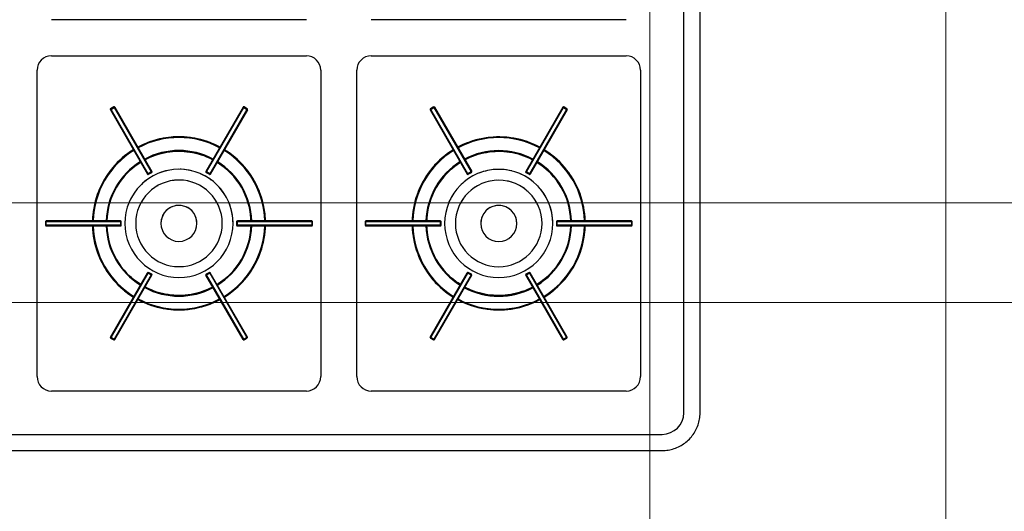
# Model space of a CAD drawing. Header units: millimetres. Extents: x 10 to 1250, y -62 to 528.
# Tile 24 of 256: x 41.68 to 44.41, y 49.81 to 51.18. Entities that reach past the tile are written whole.
import ezdxf

# ---------------------------------------------------------------- set-up
doc = ezdxf.new("R2010")
doc.units = ezdxf.units.MM
doc.header["$LTSCALE"] = 0.05
doc.layers.add('A-WALL', color=7, linetype='Continuous', lineweight=25)
doc.layers.add('LC-Eixos', color=160, linetype='Continuous', lineweight=5)

# ---------------------------------------------------------------- blocks, each defined once
blk = doc.blocks.new('001')
at = {"layer": 'A-WALL', "color": 254}
for p, q in [((-14.9058, 10.7486), (-14.9058, 11.8286)), ((-14.9283, 10.7486), (-14.9283, 11.7886)), ((-15.4516, 11.2936), (-15.8049, 11.2936)), ((-15.0083, 11.2936), (-15.3616, 11.2936)), ((-15.8049, 11.2436), (-15.4516, 11.2436)), ((-15.3616, 11.2436), (-15.0083, 11.2436)), ((-15.8249, 10.7986), (-15.8249, 11.2236)), ((-15.4316, 11.2236), (-15.4316, 10.7986)), ((-15.3816, 10.7986), (-15.3816, 11.2236)), ((-14.9883, 11.2236), (-14.9883, 10.7986)), ((-15.7232, 11.1688), (-15.6717, 11.0796)), ((-15.7232, 11.1688), (-15.6717, 11.0796)), ((-15.7185, 11.1727), (-15.7229, 11.1702)), ((-15.7229, 11.1702), (-15.7185, 11.1727)), ((-15.7185, 11.1727), (-15.7229, 11.1702)), ((-15.7229, 11.1702), (-15.7223, 11.1693)), ((-15.7223, 11.1693), (-15.718, 11.1718)), ((-15.6708, 11.0801), (-15.7223, 11.1693)), ((-15.718, 11.1718), (-15.7185, 11.1727)), ((-15.718, 11.1718), (-15.6665, 11.0826)), ((-15.6657, 11.0831), (-15.7172, 11.1723)), ((-15.7172, 11.1723), (-15.6657, 11.0831)), ((-15.5392, 11.1723), (-15.5907, 11.0831)), ((-15.5392, 11.1723), (-15.5907, 11.0831)), ((-15.5899, 11.0826), (-15.5384, 11.1718)), ((-15.5341, 11.1693), (-15.5856, 11.0801)), ((-15.5847, 11.0796), (-15.5332, 11.1688)), ((-15.5332, 11.1688), (-15.5847, 11.0796)), ((-15.5379, 11.1727), (-15.5384, 11.1718)), ((-15.5384, 11.1718), (-15.5341, 11.1693)), ((-15.5335, 11.1702), (-15.5379, 11.1727)), ((-15.5335, 11.1702), (-15.5379, 11.1727)), ((-15.5335, 11.1702), (-15.5379, 11.1727)), ((-15.5341, 11.1693), (-15.5335, 11.1702)), ((-15.28, 11.1687), (-15.2285, 11.0795)), ((-15.28, 11.1687), (-15.2285, 11.0795)), ((-15.2753, 11.1726), (-15.2796, 11.1701)), ((-15.2796, 11.1701), (-15.2753, 11.1726)), ((-15.2753, 11.1726), (-15.2796, 11.1701)), ((-15.2796, 11.1701), (-15.2791, 11.1692)), ((-15.2791, 11.1692), (-15.2748, 11.1717)), ((-15.2276, 11.08), (-15.2791, 11.1692)), ((-15.2748, 11.1717), (-15.2753, 11.1726)), ((-15.2748, 11.1717), (-15.2233, 11.0825)), ((-15.2224, 11.083), (-15.2739, 11.1722)), ((-15.2739, 11.1722), (-15.2224, 11.083)), ((-15.096, 11.1722), (-15.1475, 11.083)), ((-15.096, 11.1722), (-15.1475, 11.083)), ((-15.1466, 11.0825), (-15.0951, 11.1717)), ((-15.0908, 11.1692), (-15.1423, 11.08)), ((-15.1414, 11.0795), (-15.0899, 11.1687)), ((-15.0899, 11.1687), (-15.1414, 11.0795)), ((-15.0946, 11.1726), (-15.0951, 11.1717)), ((-15.0951, 11.1717), (-15.0908, 11.1692)), ((-15.0903, 11.1701), (-15.0946, 11.1726)), ((-15.0903, 11.1701), (-15.0946, 11.1726)), ((-15.0903, 11.1701), (-15.0946, 11.1726)), ((-15.0908, 11.1692), (-15.0903, 11.1701)), ((-15.6665, 11.0826), (-15.6708, 11.0801)), ((-15.6708, 11.0801), (-15.6704, 11.0792)), ((-15.6704, 11.0792), (-15.666, 11.0817)), ((-15.666, 11.0817), (-15.6704, 11.0792)), ((-15.6704, 11.0792), (-15.666, 11.0817)), ((-15.666, 11.0817), (-15.6665, 11.0826)), ((-15.5899, 11.0826), (-15.5904, 11.0817)), ((-15.5904, 11.0817), (-15.586, 11.0792)), ((-15.5904, 11.0817), (-15.586, 11.0792)), ((-15.5904, 11.0817), (-15.586, 11.0792)), ((-15.5856, 11.0801), (-15.5899, 11.0826)), ((-15.586, 11.0792), (-15.5856, 11.0801)), ((-15.2233, 11.0825), (-15.2276, 11.08)), ((-15.2276, 11.08), (-15.2271, 11.0792)), ((-15.2271, 11.0792), (-15.2228, 11.0817)), ((-15.2228, 11.0817), (-15.2271, 11.0792)), ((-15.2271, 11.0792), (-15.2228, 11.0817)), ((-15.2228, 11.0817), (-15.2233, 11.0825)), ((-15.1466, 11.0825), (-15.1471, 11.0817)), ((-15.1471, 11.0817), (-15.1428, 11.0792)), ((-15.1471, 11.0817), (-15.1428, 11.0792)), ((-15.1471, 11.0817), (-15.1428, 11.0792)), ((-15.1423, 11.08), (-15.1466, 11.0825)), ((-15.1428, 11.0792), (-15.1423, 11.08)), ((-15.8132, 11.0137), (-15.8132, 11.0087)), ((-15.8122, 11.0137), (-15.8132, 11.0137)), ((-15.8132, 11.0137), (-15.8132, 11.0087)), ((-15.8132, 11.0137), (-15.8132, 11.0087)), ((-15.8132, 11.0087), (-15.8122, 11.0087)), ((-15.7092, 11.0147), (-15.8122, 11.0147)), ((-15.8122, 11.0147), (-15.7092, 11.0147)), ((-15.8122, 11.0137), (-15.7092, 11.0137)), ((-15.8122, 11.0087), (-15.8122, 11.0137)), ((-15.7092, 11.0087), (-15.8122, 11.0087)), ((-15.8122, 11.0077), (-15.7092, 11.0077)), ((-15.8122, 11.0077), (-15.7092, 11.0077)), ((-15.7082, 11.0137), (-15.7092, 11.0137)), ((-15.7092, 11.0137), (-15.7092, 11.0087)), ((-15.7092, 11.0087), (-15.7082, 11.0087)), ((-15.7082, 11.0087), (-15.7082, 11.0137)), ((-15.7082, 11.0087), (-15.7082, 11.0137)), ((-15.7082, 11.0087), (-15.7082, 11.0137)), ((-15.5482, 11.0137), (-15.5482, 11.0087)), ((-15.5472, 11.0137), (-15.5482, 11.0137)), ((-15.5482, 11.0137), (-15.5482, 11.0087)), ((-15.5482, 11.0137), (-15.5482, 11.0087)), ((-15.5482, 11.0087), (-15.5472, 11.0087)), ((-15.4442, 11.0147), (-15.5472, 11.0147)), ((-15.4442, 11.0147), (-15.5472, 11.0147)), ((-15.5472, 11.0087), (-15.5472, 11.0137)), ((-15.5472, 11.0137), (-15.4442, 11.0137)), ((-15.4442, 11.0087), (-15.5472, 11.0087)), ((-15.5472, 11.0077), (-15.4442, 11.0077)), ((-15.4442, 11.0077), (-15.5472, 11.0077)), ((-15.4432, 11.0137), (-15.4442, 11.0137)), ((-15.4442, 11.0137), (-15.4442, 11.0087)), ((-15.4442, 11.0087), (-15.4432, 11.0087)), ((-15.4432, 11.0087), (-15.4432, 11.0137)), ((-15.4432, 11.0087), (-15.4432, 11.0137)), ((-15.4432, 11.0087), (-15.4432, 11.0137)), ((-15.3699, 11.0136), (-15.3699, 11.0086)), ((-15.3689, 11.0136), (-15.3699, 11.0136)), ((-15.3699, 11.0136), (-15.3699, 11.0086)), ((-15.3699, 11.0136), (-15.3699, 11.0086)), ((-15.3699, 11.0086), (-15.3689, 11.0086)), ((-15.2659, 11.0146), (-15.3689, 11.0146)), ((-15.3689, 11.0146), (-15.2659, 11.0146)), ((-15.3689, 11.0136), (-15.2659, 11.0136)), ((-15.3689, 11.0086), (-15.3689, 11.0136)), ((-15.2659, 11.0086), (-15.3689, 11.0086)), ((-15.3689, 11.0076), (-15.2659, 11.0076)), ((-15.3689, 11.0076), (-15.2659, 11.0076)), ((-15.2649, 11.0136), (-15.2659, 11.0136)), ((-15.2659, 11.0136), (-15.2659, 11.0086)), ((-15.2659, 11.0086), (-15.2649, 11.0086)), ((-15.2649, 11.0086), (-15.2649, 11.0136)), ((-15.2649, 11.0086), (-15.2649, 11.0136)), ((-15.2649, 11.0086), (-15.2649, 11.0136)), ((-15.1049, 11.0136), (-15.1049, 11.0086)), ((-15.104, 11.0136), (-15.1049, 11.0136)), ((-15.1049, 11.0136), (-15.1049, 11.0086)), ((-15.1049, 11.0136), (-15.1049, 11.0086)), ((-15.1049, 11.0086), (-15.104, 11.0086)), ((-15.104, 11.0086), (-15.104, 11.0136)), ((-15.104, 11.0136), (-15.001, 11.0136)), ((-15.001, 11.0086), (-15.104, 11.0086)), ((-15.0009, 11.0146), (-15.1039, 11.0146)), ((-15.0009, 11.0146), (-15.1039, 11.0146)), ((-15.1039, 11.0076), (-15.0009, 11.0076)), ((-15.0009, 11.0076), (-15.1039, 11.0076)), ((-14.9999, 11.0136), (-15.001, 11.0136)), ((-15.001, 11.0136), (-15.001, 11.0086)), ((-15.001, 11.0086), (-14.9999, 11.0086)), ((-14.9999, 11.0086), (-14.9999, 11.0136)), ((-14.9999, 11.0086), (-14.9999, 11.0136)), ((-14.9999, 11.0086), (-14.9999, 11.0136)), ((-15.6717, 10.9428), (-15.7232, 10.8536)), ((-15.7232, 10.8536), (-15.6717, 10.9428)), ((-15.7223, 10.8531), (-15.6708, 10.9423)), ((-15.6665, 10.9398), (-15.718, 10.8506)), ((-15.7172, 10.8501), (-15.6657, 10.9393)), ((-15.7172, 10.8501), (-15.6657, 10.9393)), ((-15.6704, 10.9432), (-15.6708, 10.9423)), ((-15.6708, 10.9423), (-15.6665, 10.9398)), ((-15.666, 10.9407), (-15.6704, 10.9432)), ((-15.666, 10.9407), (-15.6704, 10.9432)), ((-15.666, 10.9407), (-15.6704, 10.9432)), ((-15.6665, 10.9398), (-15.666, 10.9407)), ((-15.5907, 10.9393), (-15.5392, 10.8501)), ((-15.5392, 10.8501), (-15.5907, 10.9393)), ((-15.586, 10.9432), (-15.5904, 10.9407)), ((-15.586, 10.9432), (-15.5904, 10.9407)), ((-15.586, 10.9432), (-15.5904, 10.9407)), ((-15.5904, 10.9407), (-15.5899, 10.9398)), ((-15.5899, 10.9398), (-15.5856, 10.9423)), ((-15.5384, 10.8506), (-15.5899, 10.9398)), ((-15.5856, 10.9423), (-15.586, 10.9432)), ((-15.5856, 10.9423), (-15.5341, 10.8531)), ((-15.5332, 10.8536), (-15.5847, 10.9428)), ((-15.5332, 10.8536), (-15.5847, 10.9428)), ((-15.2285, 10.9427), (-15.28, 10.8535)), ((-15.28, 10.8535), (-15.2285, 10.9427)), ((-15.2791, 10.8531), (-15.2276, 10.9423)), ((-15.2233, 10.9398), (-15.2748, 10.8506)), ((-15.2739, 10.85), (-15.2224, 10.9392)), ((-15.2739, 10.85), (-15.2224, 10.9392)), ((-15.2271, 10.9431), (-15.2276, 10.9423)), ((-15.2276, 10.9423), (-15.2233, 10.9398)), ((-15.2228, 10.9406), (-15.2271, 10.9431)), ((-15.2228, 10.9406), (-15.2271, 10.9431)), ((-15.2228, 10.9406), (-15.2271, 10.9431)), ((-15.2233, 10.9398), (-15.2228, 10.9406)), ((-15.1475, 10.9392), (-15.096, 10.85)), ((-15.096, 10.85), (-15.1475, 10.9392)), ((-15.1428, 10.9431), (-15.1471, 10.9406)), ((-15.1428, 10.9431), (-15.1471, 10.9406)), ((-15.1428, 10.9431), (-15.1471, 10.9406)), ((-15.1471, 10.9406), (-15.1466, 10.9398)), ((-15.1466, 10.9398), (-15.1423, 10.9423)), ((-15.0951, 10.8506), (-15.1466, 10.9398)), ((-15.1423, 10.9423), (-15.1428, 10.9431)), ((-15.1423, 10.9423), (-15.0908, 10.8531)), ((-15.0899, 10.8535), (-15.1414, 10.9427)), ((-15.0899, 10.8535), (-15.1414, 10.9427)), ((-15.7223, 10.8531), (-15.7229, 10.8522)), ((-15.7229, 10.8522), (-15.7185, 10.8497)), ((-15.7229, 10.8522), (-15.7185, 10.8497)), ((-15.7229, 10.8522), (-15.7185, 10.8497)), ((-15.718, 10.8506), (-15.7223, 10.8531)), ((-15.5341, 10.8531), (-15.5384, 10.8506)), ((-15.5379, 10.8497), (-15.5335, 10.8522)), ((-15.5379, 10.8497), (-15.5335, 10.8522)), ((-15.5379, 10.8497), (-15.5335, 10.8522)), ((-15.5335, 10.8522), (-15.5341, 10.8531)), ((-15.2791, 10.8531), (-15.2796, 10.8522)), ((-15.2796, 10.8522), (-15.2753, 10.8497)), ((-15.2796, 10.8522), (-15.2753, 10.8497)), ((-15.2796, 10.8522), (-15.2753, 10.8497)), ((-15.2748, 10.8506), (-15.2791, 10.8531)), ((-15.0908, 10.8531), (-15.0951, 10.8506)), ((-15.0946, 10.8497), (-15.0903, 10.8522)), ((-15.0946, 10.8497), (-15.0903, 10.8522)), ((-15.0946, 10.8497), (-15.0903, 10.8522)), ((-15.0903, 10.8522), (-15.0908, 10.8531)), ((-15.7185, 10.8497), (-15.718, 10.8506)), ((-15.5384, 10.8506), (-15.5379, 10.8497)), ((-15.2753, 10.8497), (-15.2748, 10.8506)), ((-15.0951, 10.8506), (-15.0946, 10.8497)), ((-15.4516, 10.7786), (-15.8049, 10.7786)), ((-15.0083, 10.7786), (-15.3616, 10.7786)), ((-14.9062, 10.7418), (-14.906, 10.7439)), ((-14.906, 10.7439), (-14.9058, 10.746)), ((-14.9058, 10.7481), (-14.9058, 10.7486)), ((-14.9058, 10.746), (-14.9058, 10.7481)), ((-14.9101, 10.7277), (-14.9093, 10.7296)), ((-14.9093, 10.7296), (-14.9086, 10.7316)), ((-14.9086, 10.7316), (-14.908, 10.7336)), ((-14.908, 10.7336), (-14.9074, 10.7356)), ((-14.9074, 10.7356), (-14.9069, 10.7377)), ((-14.9069, 10.7377), (-14.9065, 10.7397)), ((-14.9065, 10.7397), (-14.9062, 10.7418)), ((-16.8083, 10.7186), (-14.9583, 10.7186)), ((-14.9192, 10.7136), (-14.9178, 10.7152)), ((-14.9178, 10.7152), (-14.9165, 10.7168)), ((-14.9165, 10.7168), (-14.9153, 10.7185)), ((-14.9153, 10.7185), (-14.9141, 10.7203)), ((-14.9141, 10.7203), (-14.913, 10.7221)), ((-14.913, 10.7221), (-14.912, 10.7239)), ((-14.912, 10.7239), (-14.911, 10.7258)), ((-14.911, 10.7258), (-14.9101, 10.7277)), ((-14.9359, 10.7011), (-14.934, 10.7021)), ((-14.934, 10.7021), (-14.9322, 10.7031)), ((-14.9322, 10.7031), (-14.9304, 10.7042)), ((-14.9304, 10.7042), (-14.9286, 10.7053)), ((-14.9286, 10.7053), (-14.9269, 10.7065)), ((-14.9269, 10.7065), (-14.9253, 10.7078)), ((-14.9253, 10.7078), (-14.9237, 10.7092)), ((-14.9237, 10.7092), (-14.9221, 10.7106)), ((-14.9221, 10.7106), (-14.9206, 10.7121)), ((-14.9206, 10.7121), (-14.9192, 10.7136)), ((-16.8383, 10.6961), (-14.9583, 10.6961)), ((-14.9583, 10.6961), (-14.9562, 10.6962)), ((-14.9562, 10.6962), (-14.9541, 10.6963)), ((-14.9541, 10.6963), (-14.952, 10.6965)), ((-14.952, 10.6965), (-14.9499, 10.6968)), ((-14.9499, 10.6968), (-14.9478, 10.6972)), ((-14.9478, 10.6972), (-14.9458, 10.6976)), ((-14.9458, 10.6976), (-14.9438, 10.6982)), ((-14.9438, 10.6982), (-14.9418, 10.6988)), ((-14.9418, 10.6988), (-14.9398, 10.6995)), ((-14.9398, 10.6995), (-14.9378, 10.7003)), ((-14.9378, 10.7003), (-14.9359, 10.7011))]:
    blk.add_line(p, q, dxfattribs=at)
at = {"layer": 'A-WALL', "color": 254, "flags": 128}
for points in [[(-15.5713, 11.1168), (-15.5755, 11.119), (-15.5799, 11.1211), (-15.5843, 11.1229), (-15.5888, 11.1246), (-15.5934, 11.126), (-15.598, 11.1273), (-15.6027, 11.1285), (-15.6074, 11.1294), (-15.6121, 11.1301), (-15.6169, 11.1307), (-15.6217, 11.131), (-15.6265, 11.1312), (-15.6313, 11.1312), (-15.6361, 11.131), (-15.6408, 11.1305), (-15.6456, 11.1299), (-15.6503, 11.1291), (-15.655, 11.1282), (-15.6597, 11.127), (-15.6643, 11.1257), (-15.6688, 11.1241), (-15.6733, 11.1224), (-15.6777, 11.1205), (-15.6821, 11.1184), (-15.6851, 11.1168)], [(-15.128, 11.1168), (-15.1323, 11.1189), (-15.1366, 11.121), (-15.1411, 11.1228), (-15.1456, 11.1245), (-15.1501, 11.126), (-15.1547, 11.1273), (-15.1594, 11.1284), (-15.1641, 11.1293), (-15.1689, 11.13), (-15.1736, 11.1306), (-15.1784, 11.1309), (-15.1832, 11.1311), (-15.188, 11.1311), (-15.1928, 11.1309), (-15.1976, 11.1305), (-15.2023, 11.1299), (-15.2071, 11.1291), (-15.2118, 11.1281), (-15.2164, 11.1269), (-15.221, 11.1256), (-15.2256, 11.124), (-15.2301, 11.1223), (-15.2345, 11.1204), (-15.2388, 11.1184), (-15.2419, 11.1168)], [(-15.6912, 11.1133), (-15.6952, 11.1107), (-15.6992, 11.108), (-15.703, 11.1051), (-15.7067, 11.102), (-15.7102, 11.0988), (-15.7137, 11.0954), (-15.717, 11.0919), (-15.7201, 11.0883), (-15.7231, 11.0846), (-15.726, 11.0807), (-15.7287, 11.0768), (-15.7312, 11.0727), (-15.7336, 11.0685), (-15.7358, 11.0643), (-15.7379, 11.0599), (-15.7397, 11.0555), (-15.7414, 11.051), (-15.7429, 11.0464), (-15.7442, 11.0418), (-15.7454, 11.0372), (-15.7463, 11.0325), (-15.7471, 11.0277), (-15.7476, 11.023), (-15.748, 11.0182), (-15.7481, 11.0147)], [(-15.6751, 11.0995), (-15.6716, 11.1013), (-15.6679, 11.103), (-15.6642, 11.1045), (-15.6605, 11.1059), (-15.6567, 11.1071), (-15.6528, 11.1081), (-15.6489, 11.109), (-15.645, 11.1098), (-15.641, 11.1104), (-15.637, 11.1108), (-15.6331, 11.1111), (-15.6291, 11.1112), (-15.6251, 11.1112), (-15.6211, 11.111), (-15.6171, 11.1106), (-15.6131, 11.1101), (-15.6092, 11.1094), (-15.6053, 11.1085), (-15.6014, 11.1075), (-15.5976, 11.1064), (-15.5938, 11.1051), (-15.59, 11.1036), (-15.5864, 11.102), (-15.5828, 11.1003), (-15.5813, 11.0995)], [(-15.5082, 11.0147), (-15.5085, 11.0195), (-15.5089, 11.0243), (-15.5095, 11.029), (-15.5103, 11.0338), (-15.5113, 11.0385), (-15.5125, 11.0431), (-15.5139, 11.0477), (-15.5154, 11.0523), (-15.5172, 11.0567), (-15.5191, 11.0611), (-15.5212, 11.0655), (-15.5234, 11.0697), (-15.5258, 11.0738), (-15.5284, 11.0779), (-15.5312, 11.0818), (-15.5341, 11.0857), (-15.5371, 11.0894), (-15.5403, 11.0929), (-15.5437, 11.0964), (-15.5471, 11.0997), (-15.5507, 11.1029), (-15.5545, 11.1059), (-15.5583, 11.1088), (-15.5623, 11.1115), (-15.5652, 11.1133)], [(-15.2479, 11.1133), (-15.252, 11.1106), (-15.2559, 11.1079), (-15.2597, 11.105), (-15.2634, 11.1019), (-15.267, 11.0987), (-15.2704, 11.0953), (-15.2737, 11.0919), (-15.2769, 11.0882), (-15.2799, 11.0845), (-15.2827, 11.0807), (-15.2854, 11.0767), (-15.288, 11.0726), (-15.2904, 11.0684), (-15.2926, 11.0642), (-15.2946, 11.0598), (-15.2965, 11.0554), (-15.2981, 11.0509), (-15.2997, 11.0464), (-15.301, 11.0417), (-15.3021, 11.0371), (-15.303, 11.0324), (-15.3038, 11.0276), (-15.3044, 11.0229), (-15.3047, 11.0181), (-15.3049, 11.0146)], [(-15.2319, 11.0994), (-15.2283, 11.1012), (-15.2247, 11.1029), (-15.221, 11.1044), (-15.2172, 11.1058), (-15.2134, 11.107), (-15.2095, 11.108), (-15.2056, 11.109), (-15.2017, 11.1097), (-15.1978, 11.1103), (-15.1938, 11.1107), (-15.1898, 11.111), (-15.1858, 11.1111), (-15.1818, 11.1111), (-15.1778, 11.1109), (-15.1738, 11.1105), (-15.1699, 11.11), (-15.1659, 11.1093), (-15.162, 11.1085), (-15.1581, 11.1075), (-15.1543, 11.1063), (-15.1505, 11.105), (-15.1468, 11.1036), (-15.1431, 11.102), (-15.1395, 11.1002), (-15.138, 11.0994)], [(-15.065, 11.0146), (-15.0652, 11.0194), (-15.0657, 11.0242), (-15.0663, 11.029), (-15.0671, 11.0337), (-15.0681, 11.0384), (-15.0693, 11.043), (-15.0706, 11.0476), (-15.0722, 11.0522), (-15.0739, 11.0567), (-15.0758, 11.0611), (-15.0779, 11.0654), (-15.0802, 11.0696), (-15.0826, 11.0738), (-15.0852, 11.0778), (-15.0879, 11.0817), (-15.0908, 11.0856), (-15.0939, 11.0893), (-15.0971, 11.0928), (-15.1004, 11.0963), (-15.1039, 11.0996), (-15.1075, 11.1028), (-15.1112, 11.1058), (-15.1151, 11.1087), (-15.119, 11.1114), (-15.1219, 11.1133)], [(-15.7281, 11.0147), (-15.7279, 11.0187), (-15.7275, 11.0227), (-15.727, 11.0266), (-15.7263, 11.0306), (-15.7254, 11.0345), (-15.7244, 11.0384), (-15.7233, 11.0422), (-15.722, 11.046), (-15.7205, 11.0497), (-15.7189, 11.0534), (-15.7171, 11.0569), (-15.7152, 11.0605), (-15.7132, 11.0639), (-15.711, 11.0673), (-15.7087, 11.0705), (-15.7063, 11.0737), (-15.7037, 11.0768), (-15.701, 11.0797), (-15.6982, 11.0826), (-15.6953, 11.0853), (-15.6923, 11.088), (-15.6892, 11.0905), (-15.686, 11.0928), (-15.6826, 11.0951), (-15.6812, 11.096)], [(-15.5752, 11.096), (-15.5718, 11.0938), (-15.5686, 11.0915), (-15.5654, 11.0891), (-15.5624, 11.0865), (-15.5594, 11.0838), (-15.5566, 11.081), (-15.5538, 11.0781), (-15.5512, 11.075), (-15.5487, 11.0719), (-15.5464, 11.0687), (-15.5441, 11.0654), (-15.542, 11.062), (-15.5401, 11.0585), (-15.5382, 11.0549), (-15.5366, 11.0513), (-15.535, 11.0476), (-15.5337, 11.0438), (-15.5324, 11.04), (-15.5314, 11.0362), (-15.5304, 11.0323), (-15.5297, 11.0283), (-15.5291, 11.0244), (-15.5286, 11.0204), (-15.5283, 11.0164), (-15.5283, 11.0147)], [(-15.2849, 11.0146), (-15.2847, 11.0186), (-15.2843, 11.0226), (-15.2837, 11.0266), (-15.283, 11.0305), (-15.2822, 11.0344), (-15.2812, 11.0383), (-15.28, 11.0421), (-15.2787, 11.0459), (-15.2772, 11.0496), (-15.2756, 11.0533), (-15.2739, 11.0569), (-15.272, 11.0604), (-15.2699, 11.0638), (-15.2678, 11.0672), (-15.2654, 11.0704), (-15.263, 11.0736), (-15.2604, 11.0767), (-15.2578, 11.0797), (-15.255, 11.0825), (-15.2521, 11.0853), (-15.249, 11.0879), (-15.2459, 11.0904), (-15.2427, 11.0928), (-15.2394, 11.095), (-15.2379, 11.0959)], [(-15.1319, 11.0959), (-15.1286, 11.0937), (-15.1253, 11.0914), (-15.1222, 11.089), (-15.1191, 11.0864), (-15.1161, 11.0837), (-15.1133, 11.0809), (-15.1106, 11.078), (-15.108, 11.0749), (-15.1055, 11.0718), (-15.1031, 11.0686), (-15.1009, 11.0653), (-15.0988, 11.0619), (-15.0968, 11.0584), (-15.095, 11.0548), (-15.0933, 11.0512), (-15.0918, 11.0475), (-15.0904, 11.0437), (-15.0892, 11.0399), (-15.0881, 11.0361), (-15.0872, 11.0322), (-15.0864, 11.0283), (-15.0858, 11.0243), (-15.0854, 11.0203), (-15.0851, 11.0163), (-15.085, 11.0146)], [(-15.7481, 11.0077), (-15.7479, 11.0029), (-15.7475, 10.9981), (-15.7469, 10.9934), (-15.7461, 10.9886), (-15.7451, 10.9839), (-15.7439, 10.9793), (-15.7425, 10.9747), (-15.741, 10.9702), (-15.7392, 10.9657), (-15.7373, 10.9613), (-15.7352, 10.957), (-15.733, 10.9527), (-15.7306, 10.9486), (-15.728, 10.9445), (-15.7252, 10.9406), (-15.7223, 10.9368), (-15.7193, 10.9331), (-15.7161, 10.9295), (-15.7127, 10.926), (-15.7093, 10.9227), (-15.7057, 10.9196), (-15.7019, 10.9165), (-15.6981, 10.9137), (-15.6941, 10.9109), (-15.6912, 10.9091)], [(-15.6812, 10.9264), (-15.6845, 10.9286), (-15.6878, 10.9309), (-15.691, 10.9334), (-15.694, 10.9359), (-15.697, 10.9386), (-15.6998, 10.9414), (-15.7026, 10.9444), (-15.7052, 10.9474), (-15.7077, 10.9505), (-15.71, 10.9537), (-15.7123, 10.9571), (-15.7144, 10.9605), (-15.7163, 10.964), (-15.7181, 10.9675), (-15.7198, 10.9711), (-15.7214, 10.9748), (-15.7227, 10.9786), (-15.724, 10.9824), (-15.725, 10.9863), (-15.726, 10.9902), (-15.7267, 10.9941), (-15.7273, 10.998), (-15.7278, 11.002), (-15.7281, 11.006), (-15.7281, 11.0077)], [(-15.5283, 11.0077), (-15.5285, 11.0037), (-15.5289, 10.9997), (-15.5294, 10.9958), (-15.5301, 10.9918), (-15.5309, 10.9879), (-15.532, 10.9841), (-15.5331, 10.9802), (-15.5344, 10.9765), (-15.5359, 10.9727), (-15.5375, 10.9691), (-15.5393, 10.9655), (-15.5412, 10.962), (-15.5432, 10.9585), (-15.5454, 10.9552), (-15.5477, 10.9519), (-15.5501, 10.9487), (-15.5527, 10.9456), (-15.5554, 10.9427), (-15.5582, 10.9398), (-15.5611, 10.9371), (-15.5641, 10.9345), (-15.5672, 10.932), (-15.5704, 10.9296), (-15.5737, 10.9273), (-15.5752, 10.9264)], [(-15.5652, 10.9091), (-15.5612, 10.9117), (-15.5572, 10.9144), (-15.5534, 10.9174), (-15.5497, 10.9204), (-15.5462, 10.9236), (-15.5427, 10.927), (-15.5394, 10.9305), (-15.5363, 10.9341), (-15.5333, 10.9378), (-15.5304, 10.9417), (-15.5277, 10.9456), (-15.5252, 10.9497), (-15.5228, 10.9539), (-15.5206, 10.9581), (-15.5185, 10.9625), (-15.5167, 10.9669), (-15.515, 10.9714), (-15.5135, 10.976), (-15.5122, 10.9806), (-15.511, 10.9853), (-15.5101, 10.99), (-15.5093, 10.9947), (-15.5088, 10.9995), (-15.5084, 11.0043), (-15.5082, 11.0077)], [(-15.3049, 11.0076), (-15.3047, 11.0028), (-15.3042, 10.998), (-15.3036, 10.9933), (-15.3028, 10.9886), (-15.3018, 10.9839), (-15.3006, 10.9792), (-15.2993, 10.9746), (-15.2977, 10.9701), (-15.296, 10.9656), (-15.2941, 10.9612), (-15.292, 10.9569), (-15.2897, 10.9526), (-15.2873, 10.9485), (-15.2847, 10.9444), (-15.282, 10.9405), (-15.2791, 10.9367), (-15.276, 10.933), (-15.2728, 10.9294), (-15.2695, 10.926), (-15.266, 10.9226), (-15.2624, 10.9195), (-15.2587, 10.9164), (-15.2548, 10.9136), (-15.2509, 10.9109), (-15.2479, 10.909)], [(-15.2379, 10.9263), (-15.2413, 10.9285), (-15.2445, 10.9308), (-15.2477, 10.9333), (-15.2508, 10.9358), (-15.2537, 10.9385), (-15.2566, 10.9414), (-15.2593, 10.9443), (-15.2619, 10.9473), (-15.2644, 10.9504), (-15.2668, 10.9537), (-15.269, 10.957), (-15.2711, 10.9604), (-15.2731, 10.9639), (-15.2749, 10.9674), (-15.2766, 10.9711), (-15.2781, 10.9748), (-15.2795, 10.9785), (-15.2807, 10.9823), (-15.2818, 10.9862), (-15.2827, 10.9901), (-15.2835, 10.994), (-15.2841, 10.9979), (-15.2845, 11.0019), (-15.2848, 11.0059), (-15.2849, 11.0076)], [(-15.085, 11.0076), (-15.0852, 11.0036), (-15.0856, 10.9996), (-15.0861, 10.9957), (-15.0868, 10.9917), (-15.0877, 10.9878), (-15.0887, 10.984), (-15.0899, 10.9801), (-15.0912, 10.9764), (-15.0926, 10.9726), (-15.0943, 10.969), (-15.096, 10.9654), (-15.0979, 10.9619), (-15.1, 10.9584), (-15.1021, 10.9551), (-15.1044, 10.9518), (-15.1069, 10.9486), (-15.1094, 10.9456), (-15.1121, 10.9426), (-15.1149, 10.9397), (-15.1178, 10.937), (-15.1208, 10.9344), (-15.124, 10.9319), (-15.1272, 10.9295), (-15.1305, 10.9272), (-15.1319, 10.9263)], [(-15.1219, 10.909), (-15.1179, 10.9116), (-15.114, 10.9144), (-15.1102, 10.9173), (-15.1065, 10.9203), (-15.1029, 10.9235), (-15.0995, 10.9269), (-15.0962, 10.9304), (-15.093, 10.934), (-15.09, 10.9377), (-15.0871, 10.9416), (-15.0844, 10.9456), (-15.0819, 10.9496), (-15.0795, 10.9538), (-15.0773, 10.9581), (-15.0753, 10.9624), (-15.0734, 10.9668), (-15.0717, 10.9713), (-15.0702, 10.9759), (-15.0689, 10.9805), (-15.0678, 10.9852), (-15.0668, 10.9899), (-15.0661, 10.9946), (-15.0655, 10.9994), (-15.0651, 11.0042), (-15.065, 11.0076)], [(-15.5813, 10.9229), (-15.5848, 10.9211), (-15.5885, 10.9194), (-15.5922, 10.9179), (-15.5959, 10.9166), (-15.5997, 10.9153), (-15.6036, 10.9143), (-15.6075, 10.9134), (-15.6114, 10.9126), (-15.6154, 10.912), (-15.6194, 10.9116), (-15.6233, 10.9113), (-15.6273, 10.9112), (-15.6313, 10.9113), (-15.6353, 10.9115), (-15.6393, 10.9118), (-15.6433, 10.9124), (-15.6472, 10.913), (-15.6511, 10.9139), (-15.655, 10.9149), (-15.6588, 10.916), (-15.6626, 10.9173), (-15.6663, 10.9188), (-15.67, 10.9204), (-15.6736, 10.9221), (-15.6751, 10.9229)], [(-15.138, 10.9228), (-15.1416, 10.921), (-15.1452, 10.9194), (-15.1489, 10.9178), (-15.1527, 10.9165), (-15.1565, 10.9153), (-15.1603, 10.9142), (-15.1642, 10.9133), (-15.1682, 10.9125), (-15.1721, 10.9119), (-15.1761, 10.9115), (-15.1801, 10.9112), (-15.1841, 10.9111), (-15.1881, 10.9112), (-15.1921, 10.9114), (-15.1961, 10.9117), (-15.2, 10.9123), (-15.204, 10.9129), (-15.2079, 10.9138), (-15.2117, 10.9148), (-15.2156, 10.9159), (-15.2194, 10.9172), (-15.2231, 10.9187), (-15.2268, 10.9203), (-15.2304, 10.922), (-15.2319, 10.9228)], [(-15.6851, 10.9056), (-15.6809, 10.9034), (-15.6765, 10.9014), (-15.6721, 10.8995), (-15.6676, 10.8979), (-15.663, 10.8964), (-15.6584, 10.8951), (-15.6537, 10.894), (-15.649, 10.893), (-15.6443, 10.8923), (-15.6395, 10.8917), (-15.6347, 10.8914), (-15.6299, 10.8912), (-15.6251, 10.8912), (-15.6203, 10.8915), (-15.6156, 10.8919), (-15.6108, 10.8925), (-15.6061, 10.8933), (-15.6014, 10.8943), (-15.5967, 10.8954), (-15.5921, 10.8968), (-15.5875, 10.8983), (-15.5831, 10.9), (-15.5787, 10.9019), (-15.5743, 10.904), (-15.5713, 10.9056)], [(-15.2419, 10.9055), (-15.2376, 10.9033), (-15.2333, 10.9013), (-15.2288, 10.8994), (-15.2243, 10.8978), (-15.2198, 10.8963), (-15.2151, 10.895), (-15.2105, 10.8939), (-15.2058, 10.8929), (-15.201, 10.8922), (-15.1963, 10.8917), (-15.1915, 10.8913), (-15.1867, 10.8911), (-15.1819, 10.8912), (-15.1771, 10.8914), (-15.1723, 10.8918), (-15.1675, 10.8924), (-15.1628, 10.8932), (-15.1581, 10.8942), (-15.1534, 10.8953), (-15.1488, 10.8967), (-15.1443, 10.8982), (-15.1398, 10.8999), (-15.1354, 10.9018), (-15.1311, 10.9039), (-15.128, 10.9055)]]:
    blk.add_lwpolyline(points, dxfattribs=at)
at = {"layer": 'A-WALL', "color": 254}
for centre, radius, start, end in [((-15.8049, 11.2236), 0.02, 90, 180), ((-15.4516, 11.2236), 0.02, 0, 90), ((-15.3616, 11.2236), 0.02, 90, 180), ((-15.0083, 11.2236), 0.02, 0, 90), ((-15.7224, 11.1693), 0.001, 120, 210), ((-15.7224, 11.1693), 0.001, 120, 210), ((-15.718, 11.1718), 0.001, 30, 120), ((-15.718, 11.1718), 0.001, 30, 120), ((-15.5384, 11.1718), 0.001, 60, 150), ((-15.5384, 11.1718), 0.001, 60, 150), ((-15.534, 11.1693), 0.001, 330, 60), ((-15.534, 11.1693), 0.001, 330, 60), ((-15.2791, 11.1692), 0.001, 120, 210), ((-15.2791, 11.1692), 0.001, 120, 210), ((-15.2748, 11.1717), 0.001, 30, 120), ((-15.2748, 11.1717), 0.001, 30, 120), ((-15.0951, 11.1717), 0.001, 60, 150), ((-15.0951, 11.1717), 0.001, 60, 150), ((-15.0908, 11.1692), 0.001, 330, 60), ((-15.0908, 11.1692), 0.001, 330, 60), ((-15.6282, 11.0112), 0.12, 61.6714, 118.3286), ((-15.6282, 11.0112), 0.119, 61.6854, 118.3146), ((-15.1849, 11.0111), 0.12, 61.6714, 118.3286), ((-15.1849, 11.0111), 0.119, 61.6854, 118.3146), ((-15.6282, 11.0112), 0.12, 121.6714, 178.3286), ((-15.6282, 11.0112), 0.119, 121.6854, 178.3146), ((-15.6282, 11.0112), 0.12, 121.6714, 125.4911), ((-15.6282, 11.0112), 0.12, 114.5089, 118.3286), ((-15.6282, 11.0112), 0.101, 61.9859, 118.0141), ((-15.6282, 11.0112), 0.1, 62.0058, 117.9942), ((-15.6282, 11.0112), 0.12, 61.6714, 65.4911), ((-15.6282, 11.0112), 0.119, 1.6854, 58.3146), ((-15.6282, 11.0112), 0.12, 1.6714, 58.3286), ((-15.6282, 11.0112), 0.12, 54.5089, 58.3286), ((-15.1849, 11.0111), 0.12, 121.6714, 178.3286), ((-15.1849, 11.0111), 0.119, 121.6854, 178.3146), ((-15.1849, 11.0111), 0.12, 121.6714, 125.4911), ((-15.1849, 11.0111), 0.12, 114.5089, 118.3286), ((-15.1849, 11.0111), 0.101, 61.9859, 118.0141), ((-15.1849, 11.0111), 0.1, 62.0058, 117.9942), ((-15.1849, 11.0111), 0.12, 61.6714, 65.4911), ((-15.1849, 11.0111), 0.119, 1.6854, 58.3146), ((-15.1849, 11.0111), 0.12, 1.6714, 58.3286), ((-15.1849, 11.0111), 0.12, 54.5089, 58.3286), ((-15.6282, 11.0112), 0.1, 112.273, 117.9942), ((-15.6282, 11.0112), 0.1, 62.0058, 67.727), ((-15.1849, 11.0111), 0.1, 112.273, 117.9942), ((-15.1849, 11.0111), 0.1, 62.0058, 67.727), ((-15.6282, 11.0112), 0.101, 121.9859, 178.0141), ((-15.6282, 11.0112), 0.1, 122.0058, 177.9942), ((-15.6282, 11.0112), 0.075, 0, 180), ((-15.6282, 11.0112), 0.1, 122.0058, 127.727), ((-15.6282, 11.0112), 0.075, 101.8503, 111.6391), ((-15.6282, 11.0112), 0.075, 87.6811, 88.8506), ((-15.6282, 11.0112), 0.075, 76.1367, 87.6811), ((-15.6282, 11.0112), 0.1, 2.0058, 57.9942), ((-15.6282, 11.0112), 0.1, 52.273, 57.9942), ((-15.6282, 11.0112), 0.101, 1.9859, 58.0141), ((-15.1849, 11.0111), 0.101, 121.9859, 178.0141), ((-15.1849, 11.0111), 0.1, 122.0058, 177.9942), ((-15.1849, 11.0111), 0.075, 0, 180), ((-15.1849, 11.0111), 0.1, 122.0058, 127.727), ((-15.1849, 11.0111), 0.075, 101.8503, 111.6391), ((-15.1849, 11.0111), 0.075, 87.6811, 88.8506), ((-15.1849, 11.0111), 0.075, 76.1367, 87.6811), ((-15.1849, 11.0111), 0.1, 2.0058, 57.9942), ((-15.1849, 11.0111), 0.1, 52.273, 57.9942), ((-15.1849, 11.0111), 0.101, 1.9859, 58.0141), ((-15.6282, 11.0112), 0.06, 0, 180), ((-15.6282, 11.0112), 0.075, 125.2952, 133.8405), ((-15.6709, 11.0801), 0.001, 210, 300), ((-15.6709, 11.0801), 0.001, 210, 300), ((-15.6665, 11.0826), 0.001, 300, 30), ((-15.6665, 11.0826), 0.001, 300, 30), ((-15.6282, 11.0112), 0.06, 93.4909, 104.2124), ((-15.6282, 11.0112), 0.06, 72.401, 78.7324), ((-15.6282, 11.0112), 0.075, 53.2956, 66.6623), ((-15.5899, 11.0826), 0.001, 150, 240), ((-15.5899, 11.0826), 0.001, 150, 240), ((-15.5855, 11.0801), 0.001, 240, 330), ((-15.5855, 11.0801), 0.001, 240, 330), ((-15.1849, 11.0111), 0.06, 0, 180), ((-15.1849, 11.0111), 0.075, 125.2952, 133.8405), ((-15.2276, 11.08), 0.001, 210, 300), ((-15.2276, 11.08), 0.001, 210, 300), ((-15.2233, 11.0825), 0.001, 300, 30), ((-15.2233, 11.0825), 0.001, 300, 30), ((-15.1849, 11.0111), 0.06, 93.4909, 104.2124), ((-15.1849, 11.0111), 0.075, 53.2956, 66.6623), ((-15.1466, 11.0825), 0.001, 150, 240), ((-15.1466, 11.0825), 0.001, 150, 240), ((-15.1423, 11.08), 0.001, 240, 330), ((-15.1423, 11.08), 0.001, 240, 330), ((-15.6282, 11.0112), 0.06, 119.4438, 129.474), ((-15.6282, 11.0112), 0.06, 47.2545, 55.0826), ((-15.6282, 11.0112), 0.075, 29.6087, 43.8405), ((-15.1849, 11.0111), 0.06, 119.4438, 129.474), ((-15.1849, 11.0111), 0.06, 72.401, 78.7324), ((-15.1849, 11.0111), 0.06, 47.2545, 55.0826), ((-15.1849, 11.0111), 0.075, 29.6087, 43.8405), ((-15.6282, 11.0112), 0.075, 149.6084, 156.9203), ((-15.6282, 11.0112), 0.06, 146.3577, 154.7365), ((-15.1849, 11.0111), 0.075, 149.6084, 156.9203), ((-15.1849, 11.0111), 0.06, 146.3577, 154.7365), ((-15.6282, 11.0112), 0.025, 0, 180), ((-15.6282, 11.0112), 0.025, 112.4749, 135.594), ((-15.6282, 11.0112), 0.025, 87.7498, 100.0519), ((-15.6282, 11.0112), 0.025, 78.1377, 87.7498), ((-15.6282, 11.0112), 0.025, 43.3894, 66.6078), ((-15.6282, 11.0112), 0.06, 23.4524, 30.5904), ((-15.6282, 11.0112), 0.075, 0, 21.9203), ((-15.1849, 11.0111), 0.025, 0, 180), ((-15.1849, 11.0111), 0.025, 112.4749, 135.594), ((-15.1849, 11.0111), 0.025, 87.7498, 100.0519), ((-15.1849, 11.0111), 0.025, 78.1377, 87.7498), ((-15.1849, 11.0111), 0.025, 43.3894, 66.6078), ((-15.1849, 11.0111), 0.06, 23.4524, 30.5904), ((-15.1849, 11.0111), 0.075, 0, 21.9203), ((-15.6282, 11.0112), 0.12, 174.5089, 178.3286), ((-15.6282, 11.0112), 0.1, 172.273, 177.9942), ((-15.6282, 11.0112), 0.025, 146.2624, 180), ((-15.6282, 11.0112), 0.025, 360, 33.1958), ((-15.6282, 11.0112), 0.1, 2.0058, 7.727), ((-15.6282, 11.0112), 0.12, 1.6714, 5.4911), ((-15.1849, 11.0111), 0.12, 174.5089, 178.3286), ((-15.1849, 11.0111), 0.1, 172.273, 177.9942), ((-15.1849, 11.0111), 0.025, 146.2624, 180), ((-15.1849, 11.0111), 0.025, 360, 33.1958), ((-15.1849, 11.0111), 0.1, 2.0058, 7.727), ((-15.1849, 11.0111), 0.12, 1.6714, 5.4911), ((-15.8122, 11.0137), 0.001, 90, 180), ((-15.8122, 11.0137), 0.001, 90, 180), ((-15.8122, 11.0087), 0.001, 180, 270), ((-15.8122, 11.0087), 0.001, 180, 270), ((-15.6282, 11.0112), 0.12, 181.6714, 238.3286), ((-15.6282, 11.0112), 0.12, 181.6714, 185.4911), ((-15.6282, 11.0112), 0.119, 181.6854, 238.3146), ((-15.6282, 11.0112), 0.101, 181.9859, 238.0141), ((-15.6282, 11.0112), 0.1, 182.0058, 187.727), ((-15.6282, 11.0112), 0.1, 182.0058, 237.9942), ((-15.7092, 11.0137), 0.001, 0, 90), ((-15.7092, 11.0137), 0.001, 0, 90), ((-15.7092, 11.0087), 0.001, 270, 0), ((-15.7092, 11.0087), 0.001, 270, 0), ((-15.6282, 11.0112), 0.075, 180, 0), ((-15.6282, 11.0112), 0.06, 180, 360), ((-15.6282, 11.0112), 0.025, 180, 0), ((-15.6282, 11.0112), 0.1, 302.0058, 357.9942), ((-15.6282, 11.0112), 0.101, 301.9859, 358.0141), ((-15.6282, 11.0112), 0.119, 301.6854, 358.3146), ((-15.6282, 11.0112), 0.12, 301.6714, 358.3286), ((-15.5472, 11.0137), 0.001, 90, 180), ((-15.5472, 11.0137), 0.001, 90, 180), ((-15.5472, 11.0087), 0.001, 180, 270), ((-15.5472, 11.0087), 0.001, 180, 270), ((-15.6282, 11.0112), 0.1, 352.273, 357.9942), ((-15.6282, 11.0112), 0.12, 354.5089, 358.3286), ((-15.4442, 11.0137), 0.001, 360, 90), ((-15.4442, 11.0137), 0.001, 360, 90), ((-15.4442, 11.0087), 0.001, 270, 360), ((-15.4442, 11.0087), 0.001, 270, 360), ((-15.3689, 11.0136), 0.001, 90, 180), ((-15.3689, 11.0136), 0.001, 90, 180), ((-15.3689, 11.0086), 0.001, 180, 270), ((-15.3689, 11.0086), 0.001, 180, 270), ((-15.1849, 11.0111), 0.12, 181.6714, 238.3286), ((-15.1849, 11.0111), 0.12, 181.6714, 185.4911), ((-15.1849, 11.0111), 0.119, 181.6854, 238.3146), ((-15.1849, 11.0111), 0.101, 181.9859, 238.0141), ((-15.1849, 11.0111), 0.1, 182.0058, 187.727), ((-15.1849, 11.0111), 0.1, 182.0058, 237.9942), ((-15.2659, 11.0136), 0.001, 0, 90), ((-15.2659, 11.0136), 0.001, 0, 90), ((-15.2659, 11.0086), 0.001, 270, 0), ((-15.2659, 11.0086), 0.001, 270, 0), ((-15.1849, 11.0111), 0.075, 180, 0), ((-15.1849, 11.0111), 0.06, 180, 360), ((-15.1849, 11.0111), 0.025, 180, 0), ((-15.1849, 11.0111), 0.1, 302.0058, 357.9942), ((-15.1849, 11.0111), 0.101, 301.9859, 358.0141), ((-15.1849, 11.0111), 0.119, 301.6854, 358.3146), ((-15.1849, 11.0111), 0.12, 301.6714, 358.3286), ((-15.1039, 11.0136), 0.001, 90, 180), ((-15.1039, 11.0136), 0.001, 90, 180), ((-15.1039, 11.0086), 0.001, 180, 270), ((-15.1039, 11.0086), 0.001, 180, 270), ((-15.1849, 11.0111), 0.1, 352.273, 357.9942), ((-15.1849, 11.0111), 0.12, 354.5089, 358.3286), ((-15.0009, 11.0136), 0.001, 360, 90), ((-15.0009, 11.0136), 0.001, 360, 90), ((-15.0009, 11.0086), 0.001, 270, 360), ((-15.0009, 11.0086), 0.001, 270, 360), ((-15.6709, 10.9423), 0.001, 60, 150), ((-15.6709, 10.9423), 0.001, 60, 150), ((-15.6665, 10.9398), 0.001, 330, 60), ((-15.6665, 10.9398), 0.001, 330, 60), ((-15.5899, 10.9398), 0.001, 120, 210), ((-15.5899, 10.9398), 0.001, 120, 210), ((-15.5855, 10.9423), 0.001, 30, 120), ((-15.5855, 10.9423), 0.001, 30, 120), ((-15.2276, 10.9422), 0.001, 60, 150), ((-15.2276, 10.9422), 0.001, 60, 150), ((-15.2233, 10.9397), 0.001, 330, 60), ((-15.2233, 10.9397), 0.001, 330, 60), ((-15.1466, 10.9397), 0.001, 120, 210), ((-15.1466, 10.9397), 0.001, 120, 210), ((-15.1423, 10.9422), 0.001, 30, 120), ((-15.1423, 10.9422), 0.001, 30, 120), ((-15.6282, 11.0112), 0.1, 232.273, 237.9942), ((-15.6282, 11.0112), 0.101, 241.9859, 298.0141), ((-15.6282, 11.0112), 0.1, 242.0058, 297.9942), ((-15.6282, 11.0112), 0.1, 242.0058, 247.727), ((-15.6282, 11.0112), 0.1, 292.273, 297.9942), ((-15.6282, 11.0112), 0.1, 302.0058, 307.727), ((-15.1849, 11.0111), 0.1, 232.273, 237.9942), ((-15.1849, 11.0111), 0.101, 241.9859, 298.0141), ((-15.1849, 11.0111), 0.1, 242.0058, 297.9942), ((-15.1849, 11.0111), 0.1, 242.0058, 247.727), ((-15.1849, 11.0111), 0.1, 292.273, 297.9942), ((-15.1849, 11.0111), 0.1, 302.0058, 307.727), ((-15.6282, 11.0112), 0.12, 234.5089, 238.3286), ((-15.6282, 11.0112), 0.119, 241.6854, 298.3146), ((-15.6282, 11.0112), 0.12, 301.6714, 305.4911), ((-15.1849, 11.0111), 0.12, 234.5089, 238.3286), ((-15.1849, 11.0111), 0.119, 241.6854, 298.3146), ((-15.1849, 11.0111), 0.12, 301.6714, 305.4911), ((-15.6282, 11.0112), 0.12, 241.6714, 298.3286), ((-15.6282, 11.0112), 0.12, 241.6714, 245.4911), ((-15.6282, 11.0112), 0.12, 294.5089, 298.3286), ((-15.1849, 11.0111), 0.12, 241.6714, 298.3286), ((-15.1849, 11.0111), 0.12, 241.6714, 245.4911), ((-15.1849, 11.0111), 0.12, 294.5089, 298.3286), ((-15.7224, 10.8531), 0.001, 150, 240), ((-15.7224, 10.8531), 0.001, 150, 240), ((-15.534, 10.8531), 0.001, 300, 30), ((-15.534, 10.8531), 0.001, 300, 30), ((-15.2791, 10.853), 0.001, 150, 240), ((-15.2791, 10.853), 0.001, 150, 240), ((-15.0908, 10.853), 0.001, 300, 30), ((-15.0908, 10.853), 0.001, 300, 30), ((-15.718, 10.8506), 0.001, 240, 330), ((-15.718, 10.8506), 0.001, 240, 330), ((-15.5384, 10.8506), 0.001, 210, 300), ((-15.5384, 10.8506), 0.001, 210, 300), ((-15.2748, 10.8505), 0.001, 240, 330), ((-15.2748, 10.8505), 0.001, 240, 330), ((-15.0951, 10.8505), 0.001, 210, 300), ((-15.0951, 10.8505), 0.001, 210, 300), ((-15.8049, 10.7986), 0.02, 180, 270), ((-15.4516, 10.7986), 0.02, 270, 0), ((-15.3616, 10.7986), 0.02, 180, 270), ((-15.0083, 10.7986), 0.02, 270, 0), ((-14.9583, 10.7486), 0.03, 270, 0)]:
    blk.add_arc(centre, radius, start, end, dxfattribs=at)
for centre, major_axis, start_param, end_param in [((-15.7224, 11.1693), (-0.000866, -0.0005), 0, 1.570796), ((-15.718, 11.1718), (-0.000866, -0.0005), 1.570796, 3.141593), ((-15.5384, 11.1718), (0.000866, -0.0005), 3.141593, 4.712389), ((-15.534, 11.1693), (0.000866, -0.0005), 4.712389, 6.283185), ((-15.2791, 11.1692), (-0.000866, -0.0005), 0, 1.570796), ((-15.2748, 11.1717), (-0.000866, -0.0005), 1.570796, 3.141593), ((-15.0951, 11.1717), (0.000866, -0.0005), 3.141593, 4.712389), ((-15.0908, 11.1692), (0.000866, -0.0005), 4.712389, 6.283185), ((-15.6709, 11.0801), (-0.000866, -0.0005), 0, 1.570796), ((-15.6665, 11.0826), (-0.000866, -0.0005), 1.570796, 3.141593), ((-15.5899, 11.0826), (0.000866, -0.0005), 3.141593, 4.712389), ((-15.5855, 11.0801), (0.000866, -0.0005), 4.712389, 6.283185), ((-15.2276, 11.08), (-0.000866, -0.0005), 0, 1.570796), ((-15.2233, 11.0825), (-0.000866, -0.0005), 1.570796, 3.141593), ((-15.1466, 11.0825), (0.000866, -0.0005), 3.141593, 4.712389), ((-15.1423, 11.08), (0.000866, -0.0005), 4.712389, 6.283185), ((-15.8122, 11.0137), (0, -0.001), 1.570796, 3.141593), ((-15.8122, 11.0087), (0, -0.001), 0, 1.570796), ((-15.7092, 11.0137), (0, -0.001), 1.570796, 3.141593), ((-15.7092, 11.0087), (0, -0.001), 0, 1.570796), ((-15.5472, 11.0137), (0, -0.001), 3.141593, 4.712389), ((-15.5472, 11.0087), (0, -0.001), 4.712389, 6.283185), ((-15.4442, 11.0137), (0, -0.001), 3.141593, 4.712389), ((-15.4442, 11.0087), (0, -0.001), 4.712389, 6.283185), ((-15.3689, 11.0136), (0, -0.001), 1.570796, 3.141593), ((-15.3689, 11.0086), (0, -0.001), 0, 1.570796), ((-15.2659, 11.0136), (0, -0.001), 1.570796, 3.141593), ((-15.2659, 11.0086), (0, -0.001), 0, 1.570796), ((-15.1039, 11.0136), (0, -0.001), 3.141593, 4.712389), ((-15.1039, 11.0086), (0, -0.001), 4.712389, 6.283185), ((-15.0009, 11.0136), (0, -0.001), 3.141593, 4.712389), ((-15.0009, 11.0086), (0, -0.001), 4.712389, 6.283185), ((-15.6709, 10.9423), (0.000866, -0.0005), 1.570796, 3.141593), ((-15.6665, 10.9398), (0.000866, -0.0005), 0, 1.570796), ((-15.5899, 10.9398), (-0.000866, -0.0005), 4.712389, 6.283185), ((-15.5855, 10.9423), (-0.000866, -0.0005), 3.141593, 4.712389), ((-15.2276, 10.9422), (0.000866, -0.0005), 1.570796, 3.141593), ((-15.2233, 10.9397), (0.000866, -0.0005), 0, 1.570796), ((-15.1466, 10.9397), (-0.000866, -0.0005), 4.712389, 6.283185), ((-15.1423, 10.9422), (-0.000866, -0.0005), 3.141593, 4.712389), ((-15.7224, 10.8531), (0.000866, -0.0005), 1.570796, 3.141593), ((-15.534, 10.8531), (-0.000866, -0.0005), 3.141593, 4.712389), ((-15.2791, 10.853), (0.000866, -0.0005), 1.570796, 3.141593), ((-15.0908, 10.853), (-0.000866, -0.0005), 3.141593, 4.712389), ((-15.718, 10.8506), (0.000866, -0.0005), 0, 1.570796), ((-15.5384, 10.8506), (-0.000866, -0.0005), 4.712389, 6.283185), ((-15.2748, 10.8505), (0.000866, -0.0005), 0, 1.570796), ((-15.0951, 10.8505), (-0.000866, -0.0005), 4.712389, 6.283185)]:
    blk.add_ellipse(centre, major_axis=major_axis, ratio=0.038068, start_param=start_param, end_param=end_param, dxfattribs=at)

msp = doc.modelspace()

# ---------------------------------------------------------------- linework, layer by layer
at = {"layer": 'LC-Eixos'}
for p, q in [((43.4239, 57.649), (43.4239, 23.0158)), ((44.2454, 57.649), (44.2454, 23.0158)), ((11.8229, 50.6668), (135.0142, 50.6668)), ((11.8229, 50.3902), (135.0142, 50.3902))]:
    msp.add_line(p, q, dxfattribs=at)

# ---------------------------------------------------------------- block references
at = {"xscale": 2, "yscale": 2, "zscale": 2}
msp.add_blockref('001', (73.3751, 28.5877), dxfattribs=at)

doc.saveas('drawing.dxf')
